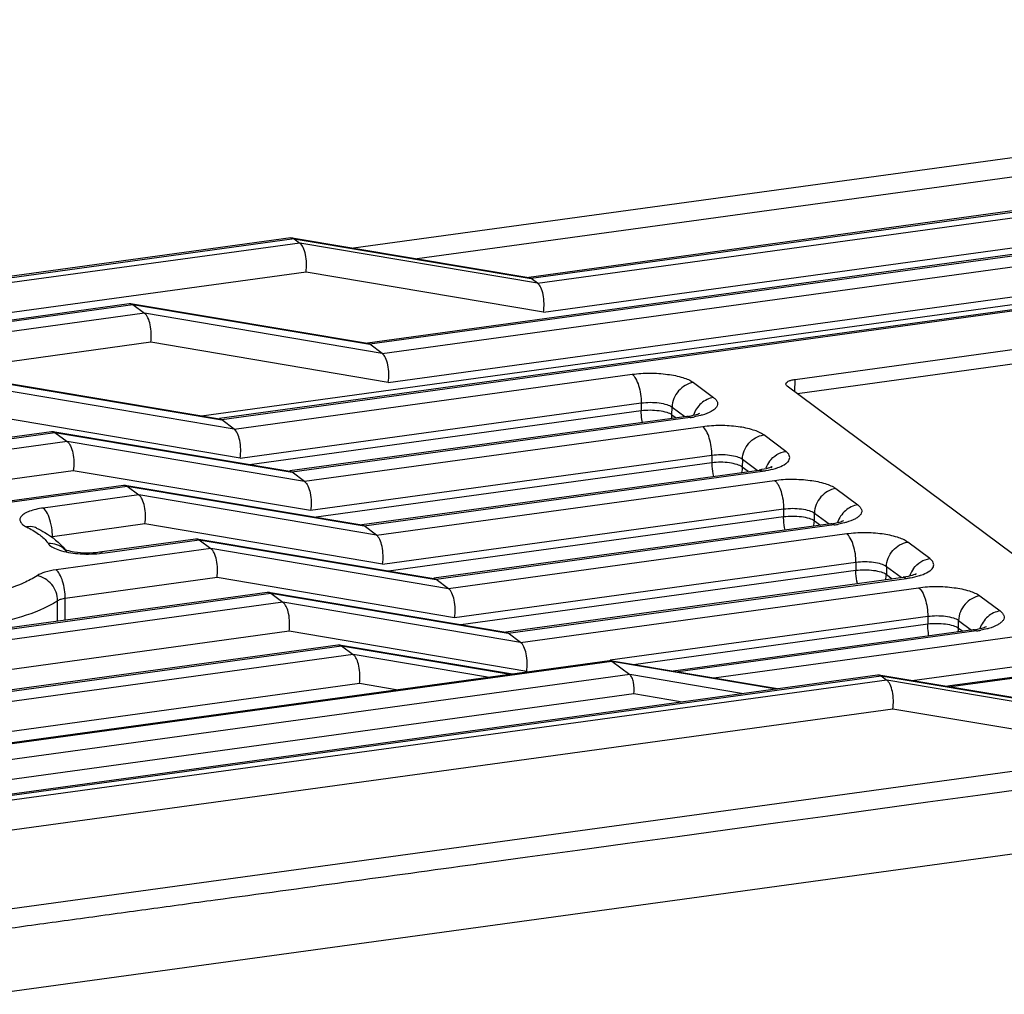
# Model space of a CAD drawing. Header units: millimetres. Extents: x 44 to 346, y 18 to 283.
# Tile 15 of 21: x 282 to 295, y 115 to 128. Entities that reach past the tile are written whole.
import ezdxf

# ---------------------------------------------------------------- set-up
doc = ezdxf.new("R2010")
doc.units = ezdxf.units.MM
doc.header["$LTSCALE"] = 23.1
doc.layers.add('00_COMPONENTS', color=7, linetype='CONTINUOUS')

msp = doc.modelspace()

# ---------------------------------------------------------------- linework, layer by layer
at = {"layer": '00_COMPONENTS'}
for p, q in [((308.377, 128.123), (286.757, 125.153)), ((307.545, 127.758), (287.582, 125.015)), ((306.092, 127.117), (289.036, 124.774)), ((309.473, 127.016), (286.938, 123.921)), ((309.514, 127.002), (286.968, 123.905)), ((306.133, 127.103), (289.066, 124.758)), ((289.146, 124.699), (306.214, 127.043)), ((284.779, 122.975), (313.25, 126.886)), ((287.128, 123.785), (309.674, 126.883)), ((313.027, 126.787), (285.012, 122.938)), ((313.068, 126.772), (285.042, 122.922)), ((289.226, 124.321), (306.372, 126.677)), ((287.208, 123.408), (309.833, 126.516)), ((292.496, 123.447), (306.742, 125.404)), ((286.058, 125.22), (271.349, 123.2)), ((285.939, 125.288), (271.602, 123.318)), ((285.985, 125.274), (271.646, 123.304)), ((285.956, 125.288), (289.037, 124.772)), ((285.985, 125.274), (286.058, 125.22)), ((285.985, 125.274), (289.066, 124.758)), ((289.146, 124.699), (286.058, 125.22)), ((306.741, 125.215), (292.526, 123.262)), ((286.138, 124.843), (271.468, 122.828)), ((289.226, 124.321), (286.138, 124.843)), ((289.146, 124.699), (289.066, 124.758)), ((269.203, 122.424), (283.84, 124.434)), ((283.856, 124.434), (286.938, 123.918)), ((284.039, 124.307), (268.92, 122.23)), ((269.247, 122.41), (283.886, 124.421)), ((283.886, 124.421), (284.039, 124.307)), ((283.886, 124.421), (286.968, 123.905)), ((287.128, 123.785), (284.039, 124.307)), ((284.119, 123.93), (269.039, 121.858)), ((287.208, 123.408), (284.119, 123.93)), ((287.128, 123.785), (286.968, 123.905)), ((281.931, 123.452), (285.013, 122.936)), ((281.96, 123.439), (285.042, 122.922)), ((285.202, 122.803), (290.378, 123.514)), ((291.175, 123.407), (291.437, 123.212)), ((292.495, 123.286), (292.496, 123.447)), ((285.202, 122.803), (282.113, 123.325)), ((295.897, 120.753), (292.394, 123.361)), ((282.318, 116.572), (329.348, 123.033)), ((285.282, 122.426), (290.497, 123.142)), ((285.403, 122.343), (290.496, 123.043)), ((290.497, 123.142), (290.496, 123.043)), ((290.896, 122.989), (290.898, 123.088)), ((290.898, 123.088), (291.065, 122.964)), ((291.438, 119.569), (317.457, 123.143)), ((285.282, 122.426), (282.193, 122.947)), ((285.202, 122.803), (285.042, 122.922)), ((291.088, 122.967), (285.926, 122.258)), ((291.132, 122.953), (285.956, 122.242)), ((290.896, 122.989), (290.951, 122.948)), ((269.609, 120.956), (282.828, 122.772)), ((282.845, 122.771), (285.927, 122.255)), ((291.296, 122.833), (286.118, 122.122)), ((269.653, 120.942), (282.874, 122.758)), ((283.032, 122.64), (269.81, 120.824)), ((282.874, 122.758), (283.032, 122.64)), ((282.874, 122.758), (285.956, 122.242)), ((286.118, 122.122), (283.032, 122.64)), ((292.375, 122.513), (292.089, 122.726)), ((294.02, 119.535), (316.173, 122.579)), ((291.416, 122.459), (286.198, 121.742)), ((291.416, 122.459), (291.414, 122.364)), ((291.812, 122.408), (291.81, 122.308)), ((292.002, 122.266), (291.812, 122.408)), ((283.112, 122.261), (269.93, 120.45)), ((286.198, 121.742), (283.112, 122.261)), ((291.414, 122.364), (286.269, 121.657)), ((286.863, 121.56), (292.028, 122.27)), ((286.893, 121.544), (292.072, 122.256)), ((291.888, 122.25), (291.81, 122.308)), ((315.714, 122.376), (294.478, 119.459)), ((315.741, 122.366), (294.521, 119.451)), ((282.021, 115.456), (330.567, 122.125)), ((286.118, 122.122), (285.956, 122.242)), ((287.053, 121.425), (292.229, 122.136)), ((281.811, 121.806), (283.765, 122.074)), ((281.855, 121.792), (283.811, 122.061)), ((283.782, 122.074), (286.864, 121.558)), ((283.811, 122.061), (283.964, 121.947)), ((283.811, 122.061), (286.893, 121.544)), ((293.026, 122.029), (293.311, 121.817)), ((283.964, 121.947), (282.721, 121.776)), ((287.053, 121.425), (283.964, 121.947)), ((287.133, 121.048), (292.348, 121.764)), ((292.348, 121.764), (292.347, 121.665)), ((287.211, 120.959), (292.347, 121.665)), ((292.747, 121.611), (292.749, 121.71)), ((292.749, 121.71), (292.939, 121.569)), ((284.044, 121.569), (282.841, 121.404)), ((287.133, 121.048), (284.044, 121.569)), ((287.053, 121.425), (286.893, 121.544)), ((292.962, 121.572), (287.8, 120.863)), ((293.005, 121.558), (287.83, 120.847)), ((292.747, 121.611), (292.825, 121.553)), ((282.841, 121.393), (282.841, 121.404)), ((283.452, 121.205), (284.702, 121.377)), ((283.496, 121.191), (284.748, 121.363)), ((284.719, 121.376), (287.801, 120.86)), ((284.748, 121.363), (284.901, 121.249)), ((284.748, 121.363), (287.83, 120.847)), ((293.169, 121.439), (287.99, 120.728)), ((284.901, 121.249), (282.888, 120.973)), ((287.99, 120.728), (284.901, 121.249)), ((294.248, 121.119), (293.961, 121.332)), ((293.288, 121.067), (288.07, 120.35)), ((293.288, 121.067), (293.287, 120.967)), ((293.684, 121.014), (293.683, 120.914)), ((293.875, 120.872), (293.684, 121.014)), ((284.981, 120.872), (283.008, 120.601)), ((288.07, 120.35), (284.981, 120.872)), ((287.99, 120.728), (287.83, 120.847)), ((288.151, 120.262), (293.287, 120.967)), ((288.736, 120.166), (293.9, 120.876)), ((288.766, 120.15), (293.944, 120.862)), ((293.683, 120.914), (293.76, 120.856)), ((288.927, 120.03), (294.102, 120.741)), ((272.415, 118.867), (285.634, 120.683)), ((272.458, 118.853), (285.68, 120.669)), ((283.007, 120.322), (283.008, 120.601)), ((285.651, 120.683), (288.736, 120.164)), ((285.68, 120.669), (285.838, 120.552)), ((285.68, 120.669), (288.766, 120.15)), ((294.899, 120.634), (295.162, 120.438)), ((285.838, 120.552), (272.616, 118.735)), ((282.909, 120.308), (282.909, 120.57)), ((288.927, 120.03), (285.838, 120.552)), ((290.092, 119.802), (294.222, 120.369)), ((294.222, 120.369), (294.221, 120.27)), ((290.394, 119.744), (294.221, 120.27)), ((294.621, 120.216), (294.623, 120.315)), ((294.621, 120.216), (294.676, 120.175)), ((294.623, 120.315), (294.79, 120.19)), ((285.918, 120.174), (272.736, 118.363)), ((289.007, 119.653), (285.918, 120.174)), ((288.927, 120.03), (288.766, 120.15)), ((294.813, 120.194), (290.91, 119.657)), ((294.857, 120.18), (290.975, 119.646)), ((273.334, 118.182), (286.553, 119.998)), ((273.378, 118.169), (286.599, 119.985)), ((286.57, 119.998), (288.821, 119.621)), ((286.599, 119.985), (286.752, 119.871)), ((286.599, 119.985), (288.793, 119.617)), ((286.752, 119.871), (273.531, 118.055)), ((288.496, 119.577), (286.752, 119.871)), ((274.838, 117.7), (290.082, 119.794)), ((274.867, 117.691), (290.113, 119.785)), ((290.093, 119.794), (292.268, 119.43)), ((290.113, 119.785), (290.347, 119.611)), ((290.113, 119.785), (292.25, 119.427)), ((290.347, 119.611), (275.834, 117.618)), ((278.858, 117.588), (293.568, 119.609)), ((278.901, 117.574), (293.614, 119.595)), ((291.801, 119.366), (290.347, 119.611)), ((293.585, 119.608), (296.666, 119.092)), ((293.614, 119.595), (293.688, 119.54)), ((293.614, 119.595), (296.695, 119.079)), ((286.832, 119.494), (273.65, 117.683)), ((293.688, 119.54), (279.35, 117.571)), ((287.308, 119.413), (286.832, 119.494)), ((296.776, 119.019), (293.688, 119.54)), ((290.4, 119.36), (275.914, 117.37)), ((291.008, 119.257), (290.4, 119.36)), ((293.767, 119.163), (279.469, 117.199)), ((296.856, 118.642), (293.767, 119.163)), ((288.348, 117.149), (288.365, 117.151))]:
    msp.add_line(p, q, dxfattribs=at)
for points in [[(292.186, 122.303), (292.188, 122.305), (292.195, 122.311), (292.198, 122.313), (292.197, 122.313), (292.192, 122.31), (292.181, 122.306), (292.165, 122.3), (292.145, 122.293), (292.121, 122.287), (292.093, 122.281), (292.062, 122.275), (292.028, 122.27)], [(294.058, 120.91), (294.06, 120.911), (294.067, 120.917), (294.07, 120.919), (294.069, 120.919), (294.064, 120.916), (294.053, 120.912), (294.038, 120.906), (294.017, 120.899), (293.993, 120.893), (293.966, 120.887), (293.935, 120.881), (293.9, 120.876)]]:
    msp.add_lwpolyline(points, dxfattribs=at)
for centre, radius, start, end in [((290.95, 124.281), 1.341, 277.7977, 280.2349), ((292.441, 122.179), 0.343, 143.3229, 160.6112), ((292.823, 122.886), 1.341, 277.7977, 280.2349), ((282.905, 120.933), 0.476, 97.8127, 99.4557), ((282.474, 121.096), 0.382, 34.6354, 39.4232), ((282.821, 121.055), 0.256, 34.5971, 46.0492), ((283.301, 122.718), 1.54, 266.3187, 268.6038), ((283.323, 122.452), 1.272, 275.9299, 277.8043), ((294.313, 120.785), 0.343, 143.3229, 160.6112), ((294.675, 121.508), 1.341, 277.7977, 280.2349)]:
    msp.add_arc(centre, radius, start, end, dxfattribs=at)
for points in [[(285.939, 125.288), (285.944, 125.289), (285.95, 125.289), (285.956, 125.288)], [(285.956, 125.288), (285.96, 125.287), (285.965, 125.286), (285.969, 125.284)], [(285.969, 125.284), (285.975, 125.281), (285.98, 125.278), (285.985, 125.274)], [(289.037, 124.772), (289.041, 124.771), (289.046, 124.769), (289.05, 124.768)], [(289.05, 124.768), (289.056, 124.765), (289.061, 124.762), (289.066, 124.758)], [(283.84, 124.434), (283.845, 124.435), (283.851, 124.435), (283.856, 124.434)], [(283.856, 124.434), (283.861, 124.433), (283.866, 124.432), (283.87, 124.43)], [(283.87, 124.43), (283.876, 124.428), (283.881, 124.425), (283.886, 124.421)], [(286.938, 123.918), (286.943, 123.917), (286.947, 123.916), (286.952, 123.914)], [(286.952, 123.914), (286.957, 123.912), (286.963, 123.908), (286.968, 123.905)], [(285.013, 122.936), (285.017, 122.935), (285.022, 122.933), (285.026, 122.932)], [(285.026, 122.932), (285.032, 122.929), (285.037, 122.926), (285.042, 122.922)], [(290.891, 122.939), (290.894, 122.956), (290.896, 122.972), (290.896, 122.989)], [(282.828, 122.772), (282.834, 122.772), (282.839, 122.772), (282.845, 122.771)], [(282.845, 122.771), (282.85, 122.77), (282.854, 122.769), (282.858, 122.767)], [(282.858, 122.767), (282.864, 122.765), (282.87, 122.762), (282.874, 122.758)], [(288.365, 117.151), (302.252, 119.059), (316.139, 120.967), (330.026, 122.874)], [(285.927, 122.255), (285.931, 122.254), (285.936, 122.253), (285.94, 122.251)], [(291.81, 122.308), (291.81, 122.285), (291.806, 122.261), (291.801, 122.238)], [(285.94, 122.251), (285.946, 122.249), (285.951, 122.246), (285.956, 122.242)], [(283.765, 122.074), (283.771, 122.075), (283.776, 122.075), (283.782, 122.074)], [(283.782, 122.074), (283.786, 122.073), (283.791, 122.072), (283.795, 122.07)], [(283.795, 122.07), (283.801, 122.067), (283.806, 122.064), (283.811, 122.061)], [(286.864, 121.558), (286.868, 121.557), (286.873, 121.555), (286.877, 121.554)], [(286.877, 121.554), (286.883, 121.551), (286.888, 121.548), (286.893, 121.544)], [(292.737, 121.541), (292.743, 121.563), (292.747, 121.587), (292.747, 121.611)], [(284.702, 121.377), (284.707, 121.377), (284.713, 121.377), (284.719, 121.376)], [(284.719, 121.376), (284.723, 121.375), (284.728, 121.374), (284.732, 121.372)], [(284.732, 121.372), (284.738, 121.37), (284.743, 121.367), (284.748, 121.363)], [(282.899, 121.3), (282.864, 121.311), (282.825, 121.316), (282.788, 121.314)], [(282.788, 121.314), (282.793, 121.307), (282.799, 121.3), (282.805, 121.294)], [(282.999, 121.239), (282.971, 121.266), (282.936, 121.287), (282.899, 121.3)], [(287.801, 120.86), (287.805, 120.859), (287.81, 120.858), (287.814, 120.856)], [(287.814, 120.856), (287.82, 120.854), (287.825, 120.851), (287.83, 120.847)], [(293.673, 120.844), (293.679, 120.867), (293.682, 120.891), (293.683, 120.914)], [(285.634, 120.683), (285.639, 120.684), (285.645, 120.683), (285.651, 120.682)], [(285.651, 120.682), (285.655, 120.682), (285.66, 120.68), (285.664, 120.679)], [(285.664, 120.679), (285.67, 120.676), (285.675, 120.673), (285.68, 120.669)], [(294.615, 120.166), (294.619, 120.182), (294.62, 120.199), (294.621, 120.216)], [(286.553, 119.998), (286.559, 119.999), (286.564, 119.999), (286.57, 119.998)], [(286.57, 119.998), (286.575, 119.997), (286.579, 119.996), (286.583, 119.994)], [(286.583, 119.994), (286.589, 119.992), (286.594, 119.989), (286.599, 119.985)], [(290.082, 119.794), (290.085, 119.795), (290.089, 119.795), (290.093, 119.794)], [(290.093, 119.794), (290.1, 119.793), (290.107, 119.79), (290.113, 119.785)], [(293.568, 119.609), (293.573, 119.609), (293.579, 119.609), (293.585, 119.608)], [(293.585, 119.608), (293.589, 119.607), (293.594, 119.606), (293.598, 119.604)], [(293.598, 119.604), (293.604, 119.602), (293.609, 119.599), (293.614, 119.595)]]:
    msp.add_open_spline(points, degree=3, dxfattribs=at)
for points, knots in [([(286.138, 124.843), (286.149, 124.918), (286.147, 125.03), (286.109, 125.157), (286.077, 125.206), (286.058, 125.22)], [0, 0, 0, 0, 0.576714, 0.820067, 1, 1, 1, 1]), ([(289.226, 124.321), (289.237, 124.397), (289.235, 124.509), (289.198, 124.636), (289.166, 124.685), (289.146, 124.699)], [0, 0, 0, 0, 0.576743, 0.820093, 1, 1, 1, 1]), ([(284.119, 123.93), (284.13, 124.005), (284.128, 124.117), (284.09, 124.244), (284.058, 124.293), (284.039, 124.307)], [0, 0, 0, 0, 0.576711, 0.820065, 1, 1, 1, 1]), ([(287.208, 123.408), (287.219, 123.484), (287.217, 123.595), (287.179, 123.722), (287.147, 123.771), (287.128, 123.785)], [0, 0, 0, 0, 0.57674, 0.820091, 1, 1, 1, 1]), ([(290.378, 123.514), (290.454, 123.525), (290.608, 123.534), (290.831, 123.52), (291.022, 123.482), (291.134, 123.437), (291.175, 123.407)], [0, 0, 0, 0, 0.28169, 0.56636, 0.815831, 1, 1, 1, 1]), ([(290.378, 123.514), (290.397, 123.5), (290.431, 123.452), (290.481, 123.329), (290.497, 123.218), (290.497, 123.142)], [0, 0, 0, 0, 0.181981, 0.428103, 1, 1, 1, 1]), ([(291.175, 123.407), (291.101, 123.397), (290.96, 123.314), (290.899, 123.164), (290.898, 123.088)], [0, 0, 0, 0, 0.49589, 1, 1, 1, 1]), ([(292.376, 123.388), (292.376, 123.404), (292.407, 123.426), (292.449, 123.439), (292.479, 123.445), (292.496, 123.447)], [0, 0, 0, 0, 0.348083, 0.640999, 1, 1, 1, 1]), ([(292.394, 123.361), (292.391, 123.363), (292.383, 123.37), (292.376, 123.38), (292.376, 123.388)], [0, 0, 0, 0, 0.303736, 1, 1, 1, 1]), ([(290.497, 123.142), (290.574, 123.153), (290.687, 123.153), (290.821, 123.126), (290.878, 123.103), (290.898, 123.088)], [0, 0, 0, 0, 0.565847, 0.815618, 1, 1, 1, 1]), ([(291.437, 123.212), (291.378, 123.204), (291.263, 123.147), (291.194, 123.041), (291.175, 122.983)], [0, 0, 0, 0, 0.490816, 1, 1, 1, 1]), ([(291.437, 123.212), (291.448, 123.203), (291.468, 123.185), (291.488, 123.153), (291.491, 123.119), (291.476, 123.086), (291.447, 123.056), (291.386, 123.017), (291.33, 122.996), (291.288, 122.985)], [0, 0, 0, 0, 0.120022, 0.217955, 0.304515, 0.396395, 0.507509, 0.6445, 1, 1, 1, 1]), ([(290.496, 123.043), (290.573, 123.053), (290.686, 123.053), (290.82, 123.026), (290.876, 123.004), (290.896, 122.989)], [0, 0, 0, 0, 0.565846, 0.815634, 1, 1, 1, 1]), ([(290.512, 122.888), (290.509, 122.9), (290.5, 122.952), (290.496, 123.004), (290.496, 123.043)], [0, 0, 0, 0, 0.252913, 1, 1, 1, 1]), ([(291.088, 122.967), (291.126, 122.972), (291.184, 122.983), (291.24, 123.001), (291.258, 123.01)], [0, 0, 0, 0, 0.653918, 1, 1, 1, 1]), ([(291.132, 122.953), (291.128, 122.955), (291.115, 122.964), (291.099, 122.968), (291.088, 122.967)], [0, 0, 0, 0, 0.282688, 1, 1, 1, 1]), ([(291.288, 122.985), (291.281, 122.983), (291.247, 122.974), (291.214, 122.966), (291.188, 122.962)], [0, 0, 0, 0, 0.237988, 1, 1, 1, 1]), ([(285.282, 122.426), (285.293, 122.501), (285.291, 122.613), (285.253, 122.74), (285.221, 122.789), (285.202, 122.803)], [0, 0, 0, 0, 0.57674, 0.820091, 1, 1, 1, 1]), ([(292.089, 122.726), (292.049, 122.756), (291.937, 122.801), (291.747, 122.839), (291.525, 122.853), (291.372, 122.843), (291.296, 122.833)], [0, 0, 0, 0, 0.184353, 0.433864, 0.718296, 1, 1, 1, 1]), ([(291.416, 122.459), (291.416, 122.535), (291.4, 122.646), (291.35, 122.77), (291.316, 122.818), (291.296, 122.833)], [0, 0, 0, 0, 0.571573, 0.818023, 1, 1, 1, 1]), ([(283.032, 122.64), (283.052, 122.626), (283.084, 122.577), (283.122, 122.449), (283.123, 122.337), (283.112, 122.261)], [0, 0, 0, 0, 0.18011, 0.423753, 1, 1, 1, 1]), ([(291.812, 122.408), (291.813, 122.483), (291.874, 122.634), (292.015, 122.716), (292.089, 122.726)], [0, 0, 0, 0, 0.504111, 1, 1, 1, 1]), ([(292.165, 122.384), (292.191, 122.418), (292.254, 122.477), (292.335, 122.507), (292.375, 122.513)], [0, 0, 0, 0, 0.511158, 1, 1, 1, 1]), ([(292.289, 122.308), (292.319, 122.32), (292.361, 122.339), (292.404, 122.376), (292.423, 122.403), (292.429, 122.433), (292.422, 122.462), (292.403, 122.49), (292.386, 122.505), (292.375, 122.513)], [0, 0, 0, 0, 0.334883, 0.463869, 0.571131, 0.665389, 0.760335, 0.869297, 1, 1, 1, 1]), ([(291.812, 122.408), (291.792, 122.423), (291.736, 122.445), (291.604, 122.47), (291.491, 122.47), (291.416, 122.459)], [0, 0, 0, 0, 0.18446, 0.434115, 1, 1, 1, 1]), ([(291.81, 122.308), (291.79, 122.323), (291.734, 122.346), (291.602, 122.373), (291.49, 122.374), (291.414, 122.364)], [0, 0, 0, 0, 0.184499, 0.434431, 1, 1, 1, 1]), ([(291.414, 122.364), (291.414, 122.35), (291.415, 122.29), (291.424, 122.231), (291.434, 122.188)], [0, 0, 0, 0, 0.244078, 1, 1, 1, 1]), ([(292.028, 122.269), (292.032, 122.27), (292.047, 122.27), (292.062, 122.263), (292.072, 122.256)], [0, 0, 0, 0, 0.230016, 1, 1, 1, 1]), ([(292.072, 122.256), (292.087, 122.258), (292.145, 122.267), (292.202, 122.28), (292.243, 122.292)], [0, 0, 0, 0, 0.26722, 1, 1, 1, 1]), ([(292.243, 122.292), (292.247, 122.293), (292.262, 122.298), (292.278, 122.303), (292.289, 122.308)], [0, 0, 0, 0, 0.259067, 1, 1, 1, 1]), ([(292.229, 122.136), (292.305, 122.147), (292.459, 122.156), (292.682, 122.142), (292.873, 122.104), (292.985, 122.059), (293.026, 122.029)], [0, 0, 0, 0, 0.28169, 0.56636, 0.815831, 1, 1, 1, 1]), ([(292.229, 122.136), (292.248, 122.122), (292.282, 122.074), (292.332, 121.951), (292.348, 121.84), (292.348, 121.764)], [0, 0, 0, 0, 0.181981, 0.428103, 1, 1, 1, 1]), ([(286.118, 122.122), (286.137, 122.107), (286.169, 122.058), (286.207, 121.93), (286.209, 121.818), (286.198, 121.742)], [0, 0, 0, 0, 0.18011, 0.423753, 1, 1, 1, 1]), ([(293.026, 122.029), (292.952, 122.019), (292.811, 121.936), (292.75, 121.786), (292.749, 121.71)], [0, 0, 0, 0, 0.49589, 1, 1, 1, 1]), ([(284.044, 121.569), (284.055, 121.645), (284.053, 121.757), (284.015, 121.883), (283.983, 121.932), (283.964, 121.947)], [0, 0, 0, 0, 0.576711, 0.820065, 1, 1, 1, 1]), ([(282.721, 121.776), (282.689, 121.772), (282.629, 121.761), (282.548, 121.738), (282.483, 121.709), (282.439, 121.677), (282.414, 121.638), (282.422, 121.594), (282.456, 121.558), (282.487, 121.54), (282.505, 121.53)], [0, 0, 0, 0, 0.198656, 0.372292, 0.5146, 0.624008, 0.706421, 0.781556, 0.875371, 1, 1, 1, 1]), ([(282.817, 121.594), (282.807, 121.633), (282.784, 121.698), (282.745, 121.759), (282.721, 121.776)], [0, 0, 0, 0, 0.579417, 1, 1, 1, 1]), ([(292.348, 121.764), (292.425, 121.775), (292.538, 121.775), (292.672, 121.748), (292.729, 121.725), (292.749, 121.71)], [0, 0, 0, 0, 0.565847, 0.815618, 1, 1, 1, 1]), ([(293.311, 121.817), (293.252, 121.809), (293.137, 121.752), (293.068, 121.646), (293.049, 121.588)], [0, 0, 0, 0, 0.490816, 1, 1, 1, 1]), ([(293.311, 121.817), (293.322, 121.808), (293.342, 121.79), (293.362, 121.758), (293.365, 121.724), (293.35, 121.691), (293.321, 121.661), (293.26, 121.622), (293.203, 121.601), (293.162, 121.59)], [0, 0, 0, 0, 0.120022, 0.217955, 0.304515, 0.396395, 0.507509, 0.6445, 1, 1, 1, 1]), ([(292.347, 121.665), (292.424, 121.675), (292.537, 121.675), (292.671, 121.648), (292.727, 121.626), (292.747, 121.611)], [0, 0, 0, 0, 0.565846, 0.815634, 1, 1, 1, 1]), ([(292.367, 121.49), (292.357, 121.533), (292.349, 121.592), (292.347, 121.65), (292.347, 121.665)], [0, 0, 0, 0, 0.756374, 1, 1, 1, 1]), ([(292.962, 121.572), (293, 121.577), (293.057, 121.588), (293.114, 121.606), (293.132, 121.615)], [0, 0, 0, 0, 0.653918, 1, 1, 1, 1]), ([(282.636, 121.516), (282.626, 121.521), (282.585, 121.537), (282.538, 121.537), (282.505, 121.53)], [0, 0, 0, 0, 0.244963, 1, 1, 1, 1]), ([(282.505, 121.53), (282.559, 121.504), (282.654, 121.449), (282.738, 121.377), (282.769, 121.339)], [0, 0, 0, 0, 0.552302, 1, 1, 1, 1]), ([(282.636, 121.516), (282.672, 121.498), (282.807, 121.425), (282.932, 121.329), (283.002, 121.241)], [0, 0, 0, 0, 0.264682, 1, 1, 1, 1]), ([(282.841, 121.404), (282.841, 121.42), (282.839, 121.484), (282.829, 121.548), (282.817, 121.594)], [0, 0, 0, 0, 0.245257, 1, 1, 1, 1]), ([(293.005, 121.558), (293.002, 121.56), (292.989, 121.569), (292.973, 121.573), (292.962, 121.572)], [0, 0, 0, 0, 0.282688, 1, 1, 1, 1]), ([(293.162, 121.59), (293.154, 121.588), (293.121, 121.579), (293.088, 121.571), (293.062, 121.567)], [0, 0, 0, 0, 0.237988, 1, 1, 1, 1]), ([(287.133, 121.048), (287.144, 121.123), (287.142, 121.235), (287.104, 121.362), (287.072, 121.411), (287.053, 121.425)], [0, 0, 0, 0, 0.57674, 0.820091, 1, 1, 1, 1]), ([(293.961, 121.332), (293.921, 121.362), (293.81, 121.407), (293.619, 121.445), (293.398, 121.459), (293.244, 121.449), (293.169, 121.439)], [0, 0, 0, 0, 0.184351, 0.43386, 0.718294, 1, 1, 1, 1]), ([(293.288, 121.067), (293.289, 121.143), (293.272, 121.254), (293.222, 121.377), (293.188, 121.425), (293.169, 121.439)], [0, 0, 0, 0, 0.571952, 0.818103, 1, 1, 1, 1]), ([(282.805, 121.294), (282.823, 121.278), (282.873, 121.248), (283.005, 121.203), (283.12, 121.187), (283.202, 121.181)], [0, 0, 0, 0, 0.17653, 0.409395, 1, 1, 1, 1]), ([(282.991, 121.243), (282.992, 121.243), (282.996, 121.24), (283.001, 121.238), (283.005, 121.237)], [0, 0, 0, 0, 0.079654, 1, 1, 1, 1]), ([(283.005, 121.237), (283.012, 121.234), (283.051, 121.221), (283.091, 121.213), (283.124, 121.208)], [0, 0, 0, 0, 0.178069, 1, 1, 1, 1]), ([(284.981, 120.872), (284.992, 120.947), (284.99, 121.059), (284.952, 121.186), (284.92, 121.235), (284.901, 121.249)], [0, 0, 0, 0, 0.576711, 0.820065, 1, 1, 1, 1]), ([(293.684, 121.014), (293.686, 121.089), (293.746, 121.24), (293.888, 121.322), (293.961, 121.332)], [0, 0, 0, 0, 0.504111, 1, 1, 1, 1]), ([(283.124, 121.208), (283.179, 121.199), (283.288, 121.192), (283.398, 121.197), (283.452, 121.205)], [0, 0, 0, 0, 0.500767, 1, 1, 1, 1]), ([(283.263, 121.179), (283.28, 121.178), (283.343, 121.178), (283.407, 121.181), (283.455, 121.186)], [0, 0, 0, 0, 0.25367, 1, 1, 1, 1]), ([(283.452, 121.205), (283.456, 121.205), (283.472, 121.206), (283.487, 121.198), (283.496, 121.191)], [0, 0, 0, 0, 0.229196, 1, 1, 1, 1]), ([(294.038, 120.99), (294.063, 121.025), (294.126, 121.083), (294.207, 121.114), (294.248, 121.119)], [0, 0, 0, 0, 0.511158, 1, 1, 1, 1]), ([(294.161, 120.914), (294.192, 120.926), (294.234, 120.945), (294.277, 120.982), (294.295, 121.01), (294.302, 121.039), (294.295, 121.068), (294.276, 121.096), (294.258, 121.111), (294.248, 121.119)], [0, 0, 0, 0, 0.334882, 0.46387, 0.571134, 0.665393, 0.760338, 0.869298, 1, 1, 1, 1]), ([(282.888, 120.973), (282.84, 120.966), (282.755, 120.949), (282.673, 120.917), (282.642, 120.897)], [0, 0, 0, 0, 0.568887, 1, 1, 1, 1]), ([(283.008, 120.601), (283.008, 120.677), (282.992, 120.787), (282.942, 120.91), (282.908, 120.958), (282.888, 120.973)], [0, 0, 0, 0, 0.571952, 0.818103, 1, 1, 1, 1]), ([(293.287, 120.967), (293.363, 120.977), (293.475, 120.977), (293.607, 120.95), (293.663, 120.929), (293.683, 120.914)], [0, 0, 0, 0, 0.566343, 0.816215, 1, 1, 1, 1]), ([(293.684, 121.014), (293.664, 121.029), (293.609, 121.052), (293.476, 121.079), (293.364, 121.078), (293.288, 121.067)], [0, 0, 0, 0, 0.185176, 0.434882, 1, 1, 1, 1]), ([(282.642, 120.897), (282.588, 120.86), (282.458, 120.793), (282.143, 120.68), (281.661, 120.585), (281.029, 120.542), (280.585, 120.56), (280.363, 120.583)], [0, 0, 0, 0, 0.084591, 0.185961, 0.430867, 0.712136, 1, 1, 1, 1]), ([(282.909, 120.57), (282.91, 120.646), (282.853, 120.797), (282.715, 120.884), (282.642, 120.897)], [0, 0, 0, 0, 0.505719, 1, 1, 1, 1]), ([(293.306, 120.794), (293.296, 120.837), (293.288, 120.895), (293.287, 120.953), (293.287, 120.967)], [0, 0, 0, 0, 0.755597, 1, 1, 1, 1]), ([(293.9, 120.876), (293.904, 120.876), (293.92, 120.876), (293.934, 120.869), (293.944, 120.862)], [0, 0, 0, 0, 0.230035, 1, 1, 1, 1]), ([(293.944, 120.862), (293.96, 120.864), (294.017, 120.873), (294.075, 120.886), (294.116, 120.898)], [0, 0, 0, 0, 0.267221, 1, 1, 1, 1]), ([(294.116, 120.898), (294.12, 120.899), (294.135, 120.904), (294.15, 120.91), (294.161, 120.914)], [0, 0, 0, 0, 0.259067, 1, 1, 1, 1]), ([(288.07, 120.35), (288.081, 120.426), (288.079, 120.538), (288.041, 120.664), (288.009, 120.714), (287.99, 120.728)], [0, 0, 0, 0, 0.57674, 0.820091, 1, 1, 1, 1]), ([(294.102, 120.741), (294.178, 120.752), (294.333, 120.761), (294.555, 120.747), (294.747, 120.709), (294.859, 120.664), (294.899, 120.634)], [0, 0, 0, 0, 0.28169, 0.56636, 0.815831, 1, 1, 1, 1]), ([(294.102, 120.741), (294.122, 120.727), (294.156, 120.679), (294.206, 120.556), (294.222, 120.445), (294.222, 120.369)], [0, 0, 0, 0, 0.181981, 0.428103, 1, 1, 1, 1]), ([(283.008, 120.601), (282.988, 120.598), (282.954, 120.592), (282.922, 120.579), (282.909, 120.57)], [0, 0, 0, 0, 0.568386, 1, 1, 1, 1]), ([(294.899, 120.634), (294.826, 120.624), (294.685, 120.541), (294.624, 120.391), (294.623, 120.315)], [0, 0, 0, 0, 0.49589, 1, 1, 1, 1]), ([(282.734, 120.474), (282.581, 120.403), (282.221, 120.292), (281.626, 120.196), (280.962, 120.163), (280.505, 120.185), (280.277, 120.209)], [0, 0, 0, 0, 0.202486, 0.450275, 0.723809, 1, 1, 1, 1]), ([(282.909, 120.57), (282.896, 120.562), (282.84, 120.526), (282.78, 120.495), (282.734, 120.474)], [0, 0, 0, 0, 0.232827, 1, 1, 1, 1]), ([(285.918, 120.174), (285.929, 120.25), (285.927, 120.362), (285.889, 120.488), (285.857, 120.537), (285.838, 120.552)], [0, 0, 0, 0, 0.576711, 0.820065, 1, 1, 1, 1]), ([(294.222, 120.369), (294.298, 120.38), (294.412, 120.38), (294.546, 120.353), (294.602, 120.33), (294.623, 120.315)], [0, 0, 0, 0, 0.565847, 0.815618, 1, 1, 1, 1]), ([(295.162, 120.438), (295.103, 120.43), (294.988, 120.374), (294.919, 120.268), (294.9, 120.21)], [0, 0, 0, 0, 0.490816, 1, 1, 1, 1]), ([(295.162, 120.438), (295.173, 120.43), (295.193, 120.412), (295.213, 120.38), (295.216, 120.346), (295.201, 120.313), (295.172, 120.283), (295.111, 120.243), (295.055, 120.223), (295.013, 120.212)], [0, 0, 0, 0, 0.120022, 0.217955, 0.304515, 0.396395, 0.507509, 0.6445, 1, 1, 1, 1]), ([(294.221, 120.27), (294.298, 120.28), (294.411, 120.28), (294.544, 120.253), (294.601, 120.231), (294.621, 120.216)], [0, 0, 0, 0, 0.565846, 0.815634, 1, 1, 1, 1]), ([(294.237, 120.114), (294.234, 120.127), (294.225, 120.179), (294.221, 120.231), (294.221, 120.27)], [0, 0, 0, 0, 0.252903, 1, 1, 1, 1]), ([(294.813, 120.194), (294.851, 120.199), (294.909, 120.21), (294.965, 120.228), (294.983, 120.237)], [0, 0, 0, 0, 0.653918, 1, 1, 1, 1]), ([(295.013, 120.212), (295.006, 120.209), (294.972, 120.2), (294.939, 120.193), (294.913, 120.189)], [0, 0, 0, 0, 0.237988, 1, 1, 1, 1]), ([(288.766, 120.15), (288.763, 120.152), (288.754, 120.158), (288.744, 120.162), (288.736, 120.164)], [0, 0, 0, 0, 0.266341, 1, 1, 1, 1]), ([(294.857, 120.18), (294.853, 120.182), (294.84, 120.191), (294.824, 120.195), (294.813, 120.194)], [0, 0, 0, 0, 0.282688, 1, 1, 1, 1]), ([(289.007, 119.653), (289.018, 119.728), (289.016, 119.84), (288.978, 119.967), (288.946, 120.016), (288.927, 120.03)], [0, 0, 0, 0, 0.57674, 0.820091, 1, 1, 1, 1]), ([(286.832, 119.494), (286.843, 119.569), (286.841, 119.681), (286.803, 119.808), (286.771, 119.857), (286.752, 119.871)], [0, 0, 0, 0, 0.576711, 0.820065, 1, 1, 1, 1]), ([(290.4, 119.36), (290.407, 119.41), (290.406, 119.485), (290.381, 119.569), (290.359, 119.602), (290.347, 119.611)], [0, 0, 0, 0, 0.576733, 0.820073, 1, 1, 1, 1]), ([(293.767, 119.163), (293.778, 119.239), (293.776, 119.35), (293.739, 119.477), (293.707, 119.526), (293.688, 119.54)], [0, 0, 0, 0, 0.57671, 0.820063, 1, 1, 1, 1]), ([(281.552, 116.226), (281.839, 116.254), (282.408, 116.333), (283.26, 116.45), (284.107, 116.567), (285.238, 116.722), (286.652, 116.916), (287.782, 117.071), (288.348, 117.149)], [0, 0, 0, 0, 0.126321, 0.251119, 0.375923, 0.500743, 0.750372, 1, 1, 1, 1])]:
    msp.add_open_spline(points, degree=3, knots=knots, dxfattribs=at)

doc.saveas('drawing.dxf')
